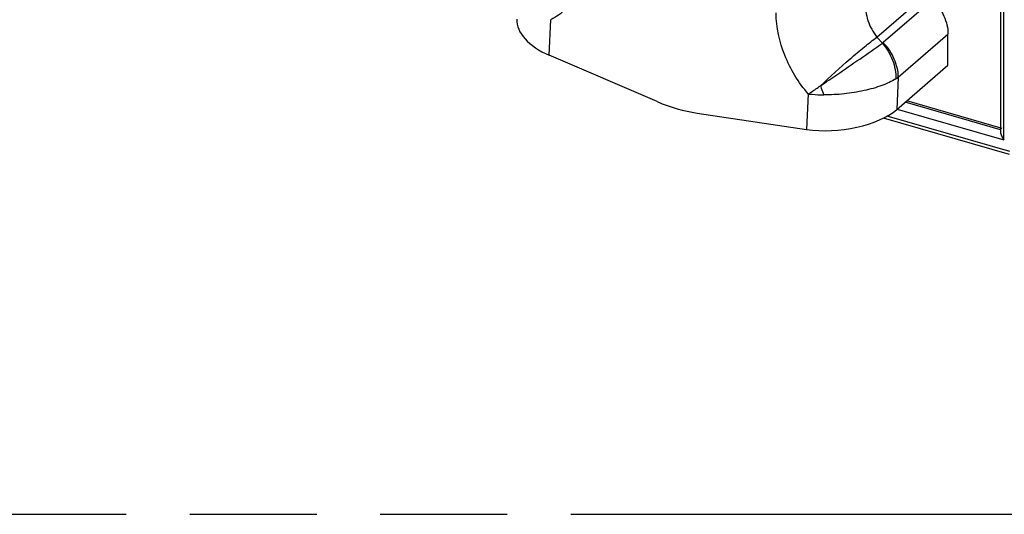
# Model space of a CAD drawing. Header units: millimetres. Extents: x 0 to 210, y 0 to 297.
# Tile 25 of 31: x 119 to 134, y 208 to 215. Entities that reach past the tile are written whole.
import ezdxf

# ---------------------------------------------------------------- set-up
doc = ezdxf.new("R2010")
doc.units = ezdxf.units.MM
doc.header["$LTSCALE"] = 19.36
doc.linetypes.add('PHANTOM', pattern=[0.8, 0.45, -0.05, 0.1, -0.05, 0.1, -0.05])
doc.layers.get('0').update_dxf_attribs({"linetype": 'CONTINUOUS'})
doc.layers.add('DEFAULT_3', color=7, linetype='PHANTOM')

msp = doc.modelspace()

# ---------------------------------------------------------------- linework, layer by layer
at = {"color": 7, "linetype": 'Continuous'}
for p, q in [((134.1189, 217.12647), (134.1189, 213.51101)), ((133.31702, 214.52907), (133.31702, 215.00241)), ((128.8867, 213.97299), (127.23924, 214.68084)), ((132.53594, 213.85264), (133.31702, 214.52907)), ((134.14427, 213.56474), (132.68869, 213.98493)), ((129.49259, 213.79809), (131.16222, 213.54837)), ((134.25611, 213.16756), (132.33311, 213.72268))]:
    msp.add_line(p, q, dxfattribs=at)
at = {"color": 9, "linetype": 'Continuous'}
for p, q in [((134.16772, 213.39087), (134.16772, 217.11238)), ((132.23447, 214.95739), (133.00003, 215.62038)), ((133.08626, 215.53076), (132.3291, 214.87504)), ((127.23924, 214.68084), (127.26549, 215.22323)), ((132.23447, 214.95739), (132.31676, 214.86569)), ((132.55985, 214.34669), (133.31702, 215.00241)), ((132.55985, 214.34669), (132.53594, 213.85264)), ((131.18847, 214.0908), (131.16222, 213.54837)), ((132.54399, 213.85961), (134.16772, 213.39087)), ((134.1189, 213.54279), (132.66335, 213.96298)), ((134.25832, 213.21326), (132.39006, 213.75259))]:
    msp.add_line(p, q, dxfattribs=at)
for centre, radius, start, end in [((132.25117, 214.96508), 0.11908, 303.421339, 310.873731), ((132.27417, 214.72085), 0.47076, 301.904097, 307.362952)]:
    msp.add_arc(centre, radius, start, end, dxfattribs=at)
at = {"color": 7, "linetype": 'Continuous'}
for centre, major_axis, ratio, start_param, end_param in [((127.74115, 215.1155), (0.99267, -0.14545), 0.55578905, -3.08748808, -2.01770245), ((129.30529, 216.27513), (-1.53571, 2.18634), 0.79069701, -4.04995533, -3.78684176), ((131.66413, 213.98303), (1.00443, 0.12809), 0.43343009, -2.14837707, -0.57758075)]:
    msp.add_ellipse(centre, major_axis=major_axis, ratio=ratio, start_param=start_param, end_param=end_param, dxfattribs=at)
at = {"color": 9, "linetype": 'Continuous'}
for points, knots in [([(127.86195, 216.1437), (127.85032, 216.04418), (127.80773, 215.85111), (127.68167, 215.5886), (127.49986, 215.37202), (127.3468, 215.26524), (127.26549, 215.22323)], [0, 0, 0, 0, 0.26369056, 0.51552522, 0.75914211, 1, 1, 1, 1]), ([(132.05838, 215.49171), (132.05359, 215.39718), (132.08135, 215.20373), (132.17421, 215.03205), (132.23447, 214.9574)], [0, 0, 0, 0, 0.49661393, 1, 1, 1, 1]), ([(131.18849, 214.09081), (131.03841, 214.26505), (130.79885, 214.65595), (130.70013, 215.10599), (130.6963, 215.32563)], [0, 0, 0, 0, 0.51144566, 1, 1, 1, 1]), ([(131.37371, 214.21479), (131.52008, 214.35595), (131.74178, 214.55739), (132.03198, 214.80139), (132.17024, 214.91006), (132.23447, 214.95739)], [0, 0, 0, 0, 0.53636602, 0.7895449, 1, 1, 1, 1]), ([(131.37369, 214.21478), (131.45699, 214.27125), (131.77294, 214.48589), (132.08744, 214.70273), (132.31676, 214.86569)], [0, 0, 0, 0, 0.26346564, 1, 1, 1, 1]), ([(132.31676, 214.86569), (132.38279, 214.78859), (132.48636, 214.61596), (132.52557, 214.4169), (132.52297, 214.32121)], [0, 0, 0, 0, 0.51467722, 1, 1, 1, 1]), ([(132.55985, 214.34669), (132.55985, 214.44079), (132.51223, 214.63701), (132.39946, 214.80191), (132.3291, 214.87504)], [0, 0, 0, 0, 0.48113755, 1, 1, 1, 1]), ([(132.52296, 214.3212), (132.45649, 214.27973), (132.29762, 214.20842), (132.03176, 214.13387), (131.73483, 214.08649), (131.52892, 214.07557), (131.42609, 214.07641)], [0, 0, 0, 0, 0.20705289, 0.4564357, 0.72827231, 1, 1, 1, 1]), ([(131.18845, 214.09082), (131.20331, 214.10021), (131.26584, 214.14035), (131.32728, 214.18217), (131.3737, 214.2148)], [0, 0, 0, 0, 0.23645362, 1, 1, 1, 1]), ([(131.37369, 214.21478), (131.3776, 214.2029), (131.39351, 214.1562), (131.41147, 214.1102), (131.42609, 214.07641)], [0, 0, 0, 0, 0.25356286, 1, 1, 1, 1]), ([(131.18847, 214.09084), (131.20747, 214.08856), (131.28643, 214.08032), (131.36585, 214.07685), (131.42609, 214.07641)], [0, 0, 0, 0, 0.24102279, 1, 1, 1, 1])]:
    msp.add_open_spline(points, degree=3, knots=knots, dxfattribs=at)
at = {"color": 7, "linetype": 'Continuous'}
for points, knots in [([(133.08626, 215.53076), (133.15663, 215.45763), (133.2694, 215.29274), (133.31702, 215.09651), (133.31702, 215.00241)], [0, 0, 0, 0, 0.51886355, 1, 1, 1, 1]), ([(134.1189, 213.51101), (134.1189, 213.49008), (134.1318, 213.4469), (134.15376, 213.40886), (134.16772, 213.39087)], [0, 0, 0, 0, 0.47908611, 1, 1, 1, 1])]:
    msp.add_open_spline(points, degree=3, knots=knots, dxfattribs=at)
at = {"layer": 'DEFAULT_3', "color": 91, "linetype": 'PHANTOM', "true_color": 0x80ff80}
msp.add_line((50.12864, 207.68), (150.12864, 207.68), dxfattribs=at)

doc.saveas('drawing.dxf')
